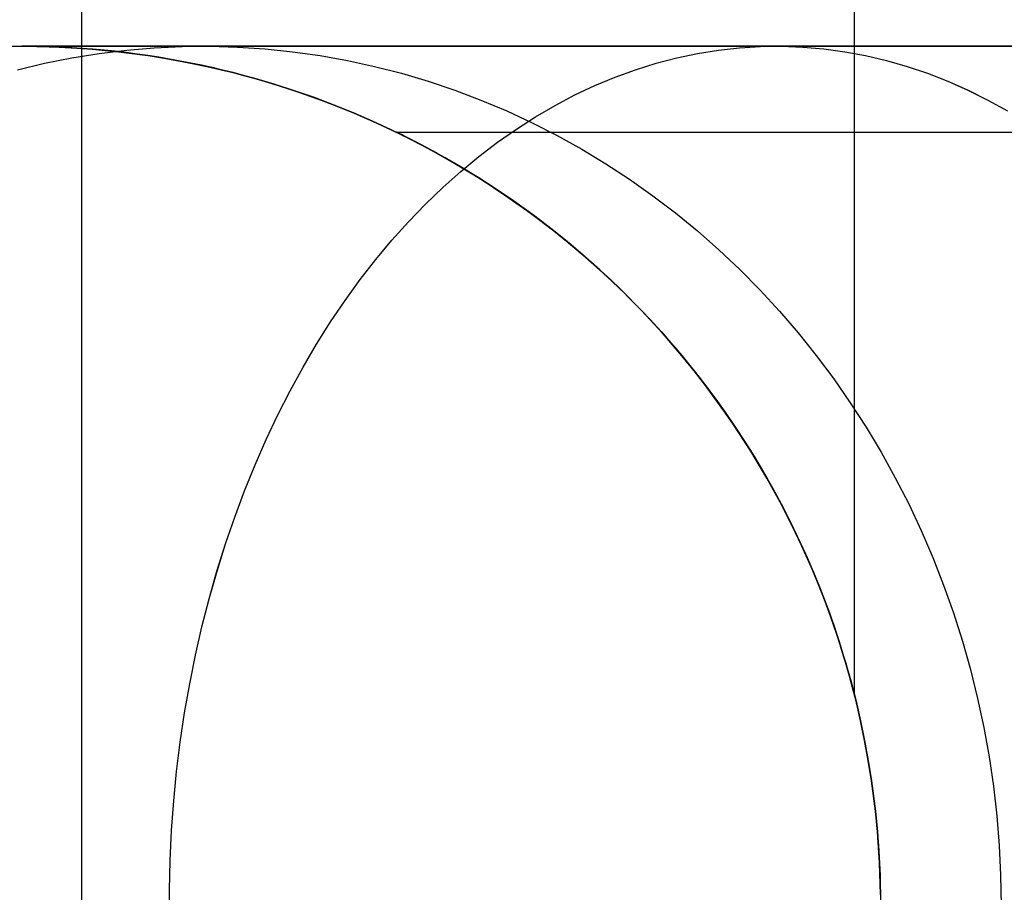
# Model space of a CAD drawing. Header units: millimetres. Extents: x -5 to 795, y 0 to 250.
# Tile 4 of 55: x 0 to 6, y 5 to 10. Entities that reach past the tile are written whole.
import ezdxf

# ---------------------------------------------------------------- set-up
doc = ezdxf.new("R2010")
doc.units = ezdxf.units.MM
doc.layers.add('Plant box - Two tier - Ferm Living', color=7, linetype='Continuous', true_color=0x000000)

msp = doc.modelspace()

# ---------------------------------------------------------------- linework, layer by layer
at = {"layer": 'Plant box - Two tier - Ferm Living'}
for p, q in [((0.3485, 0, 159.5), (0.3485, 245, 159.5)), ((4.8485, 6.2213, 159.5), (4.8485, 242.8206, 159.5)), ((0.3485, 9.9878, 164), (0.3485, 240, 164)), ((0.3485, 9.9878, 155), (0.3485, 240, 155)), ((-0.1302, 9.9983, 659.8458), (0.0434, 9.9998, 659.8458)), ((-0.1302, 9.9983, 20), (0.0434, 9.9998, 20)), ((-0.1302, 9.9983, 339.9235), (0.0434, 9.9998, 339.9235)), ((0, 10, 163.9865), (-0.1127, 9.9987, 163.9763)), ((-0.1127, 9.9987, 155.0237), (0, 10, 155.0135)), ((0.0087, 10, 660.3579), (0, 10, 659.8458)), ((0, 10, 659.8458), (0, 10, 20)), ((0, 10, 20), (0.0087, 10, 19.4879)), ((0.0871, 9.9992, 163.9924), (0, 10, 163.9865)), ((0, 10, 155.0135), (0.0871, 9.9992, 155.0076)), ((0, 10, 163.9865), (0, 10, 155.0135)), ((0.035, 10, 660.8694), (0.0087, 10, 660.3579)), ((0.0087, 10, 19.4879), (0.035, 10, 18.9764)), ((0.0786, 10, 661.3798), (0.035, 10, 660.8694)), ((0.035, 10, 18.9764), (0.0786, 10, 18.466)), ((0.0434, 9.9998, 659.8458), (0.2169, 9.9953, 659.8458)), ((0.0434, 9.9998, 20), (0.2169, 9.9953, 20)), ((0.0434, 9.9998, 339.9235), (0.2169, 9.9953, 339.9235)), ((0.1397, 10, 661.8883), (0.0786, 10, 661.3798)), ((0.0786, 10, 18.466), (0.1397, 10, 17.9575)), ((0.1742, 9.997, 163.9966), (0.0871, 9.9992, 163.9924)), ((0.0871, 9.9992, 155.0076), (0.1742, 9.997, 155.0034)), ((0.2181, 10, 662.3945), (0.1397, 10, 661.8883)), ((0.1397, 10, 17.9575), (0.2181, 10, 17.4513)), ((0.2614, 9.9932, 163.9992), (0.1742, 9.997, 163.9966)), ((0.1742, 9.997, 155.0034), (0.2614, 9.9932, 155.0008)), ((0.2169, 9.9953, 659.8458), (0.3901, 9.9848, 659.8458)), ((0.2169, 9.9953, 20), (0.3901, 9.9848, 20)), ((0.2169, 9.9953, 339.9235), (0.3901, 9.9848, 339.9235)), ((0.3137, 10, 662.8977), (0.2181, 10, 662.3945)), ((0.2181, 10, 17.4513), (0.3137, 10, 16.9482)), ((0.3485, 9.9878, 164), (0.2614, 9.9932, 163.9992)), ((0.2614, 9.9932, 155.0008), (0.3485, 9.9878, 155)), ((0.4265, 10, 663.3973), (0.3137, 10, 662.8977)), ((0.3137, 10, 16.9482), (0.4265, 10, 16.4485)), ((0.3485, 9.9878, 155), (0.4134, 9.9829, 155.0005)), ((0.4134, 9.9829, 163.9995), (0.3485, 9.9878, 164)), ((0.3901, 9.9848, 659.8458), (0.5629, 9.9682, 659.8458)), ((0.3901, 9.9848, 20), (0.5629, 9.9682, 20)), ((0.3901, 9.9848, 339.9235), (0.5629, 9.9682, 339.9235)), ((0.4134, 9.9829, 155.0005), (0.478, 9.9771, 155.0019)), ((0.478, 9.9771, 163.9981), (0.4134, 9.9829, 163.9995)), ((0.5562, 10, 663.8928), (0.4265, 10, 663.3973)), ((0.4265, 10, 16.4485), (0.5562, 10, 15.953)), ((0.4497, 9.9577, 665.6062), (0.61, 9.9773, 665.5427)), ((0.4497, 9.9577, 14.2396), (0.61, 9.9773, 14.3031)), ((0.478, 9.9771, 155.0019), (0.5423, 9.9705, 155.0042)), ((0.5423, 9.9705, 163.9958), (0.478, 9.9771, 163.9981)), ((0.7028, 10, 664.3835), (0.5562, 10, 663.8928)), ((0.5562, 10, 15.953), (0.7028, 10, 15.4623)), ((0.61, 9.9773, 665.5427), (0.7709, 9.9908, 665.479)), ((0.61, 9.9773, 14.3031), (0.7709, 9.9908, 14.3668)), ((0.8661, 10, 664.869), (0.7028, 10, 664.3835)), ((0.7028, 10, 15.4623), (0.8661, 10, 14.9768)), ((0.7709, 9.9908, 665.479), (0.9321, 9.9983, 665.4152)), ((0.7709, 9.9908, 14.3668), (0.9321, 9.9983, 14.4306)), ((1.0458, 10, 665.3486), (0.8661, 10, 664.869)), ((0.8661, 10, 14.9768), (1.0458, 10, 14.4972)), ((0.9321, 9.9983, 665.4152), (1.0935, 9.9998, 665.3513)), ((0.9321, 9.9983, 14.4306), (1.0935, 9.9998, 14.4945)), ((1.2418, 10, 665.8218), (1.0458, 10, 665.3486)), ((1.0458, 10, 14.4972), (1.2418, 10, 14.024)), ((1.0935, 9.9998, 665.3513), (1.2548, 9.9953, 665.2874)), ((1.0935, 9.9998, 14.4945), (1.2548, 9.9953, 14.5584)), ((1.4539, 10, 666.2881), (1.2418, 10, 665.8218)), ((1.2418, 10, 14.024), (1.4539, 10, 13.5577)), ((1.2548, 9.9953, 665.2874), (1.4159, 9.9848, 665.2237)), ((1.2548, 9.9953, 14.5584), (1.4159, 9.9848, 14.6221)), ((1.4159, 9.9848, 665.2237), (1.5765, 9.9682, 665.1601)), ((1.4159, 9.9848, 14.6221), (1.5765, 9.9682, 14.6857)), ((1.6817, 10, 666.7468), (1.4539, 10, 666.2881)), ((1.4539, 10, 13.5577), (1.6817, 10, 13.099)), ((1.9251, 10, 667.1975), (1.6817, 10, 666.7468)), ((1.6817, 10, 13.099), (1.9251, 10, 12.6483)), ((2.1837, 10, 667.6396), (1.9251, 10, 667.1975)), ((1.9251, 10, 12.6483), (2.1837, 10, 12.2062)), ((2.4573, 10, 668.0726), (2.1837, 10, 667.6396)), ((2.1837, 10, 12.2062), (2.4573, 10, 11.7732)), ((2.7455, 10, 668.496), (2.4573, 10, 668.0726)), ((2.4573, 10, 11.7732), (2.7455, 10, 11.3498)), ((3.0479, 10, 668.9094), (2.7455, 10, 668.496)), ((2.7455, 10, 11.3498), (3.0479, 10, 10.9365)), ((3.3643, 10, 669.3121), (3.0479, 10, 668.9094)), ((3.0479, 10, 10.9365), (3.3643, 10, 10.5337)), ((3.6943, 10, 669.7039), (3.3643, 10, 669.3121)), ((3.3643, 10, 10.5337), (3.6943, 10, 10.1419)), ((4.0375, 10, 670.0841), (3.6943, 10, 669.7039)), ((3.6943, 10, 10.1419), (4.0375, 10, 9.7617)), ((3.9344, 9.9577, 8.9345), (4.0564, 9.9772, 9.0564)), ((3.9345, 9.9577, 670.9114), (4.0564, 9.9772, 670.7894)), ((4.3934, 10, 670.4524), (4.0375, 10, 670.0841)), ((4.0375, 10, 9.7617), (4.3934, 10, 9.3934)), ((4.0564, 9.9772, 670.7894), (4.1788, 9.9908, 670.6671)), ((4.0564, 9.9772, 9.0564), (4.1787, 9.9908, 9.1788)), ((4.1787, 9.9908, 9.1788), (4.3013, 9.9983, 9.3014)), ((4.1788, 9.9908, 670.6671), (4.3014, 9.9983, 670.5445)), ((4.3013, 9.9983, 9.3014), (4.4241, 9.9998, 9.4241)), ((4.3014, 9.9983, 670.5445), (4.4241, 9.9998, 670.4217)), ((4.7617, 10, 670.8084), (4.3934, 10, 670.4524)), ((4.3934, 10, 9.3934), (4.7617, 10, 9.0375)), ((4.4241, 9.9998, 670.4217), (4.5468, 9.9953, 670.2991)), ((4.4241, 9.9998, 9.4241), (4.5468, 9.9953, 9.5468)), ((4.5468, 9.9953, 670.2991), (4.6693, 9.9848, 670.1766)), ((4.5468, 9.9953, 9.5468), (4.6692, 9.9848, 9.6693)), ((4.6692, 9.9848, 9.6693), (4.7914, 9.9682, 9.7914)), ((4.6693, 9.9848, 670.1766), (4.7914, 9.9682, 670.0544)), ((5.1419, 10, 671.1515), (4.7617, 10, 670.8084)), ((4.7617, 10, 9.0375), (5.1419, 10, 8.6943)), ((5.5337, 10, 671.4815), (5.1419, 10, 671.1515)), ((5.1419, 10, 8.6943), (5.5337, 10, 8.3643)), ((5.9365, 10, 671.7979), (5.5337, 10, 671.4815)), ((5.5337, 10, 8.3643), (5.9365, 10, 8.0479)), ((0.1313, 9.9008, 665.7322), (0.2901, 9.9322, 665.6694)), ((0.1314, 9.9008, 14.1136), (0.2901, 9.9322, 14.1764)), ((0.2901, 9.9322, 665.6694), (0.4497, 9.9577, 665.6062)), ((0.2901, 9.9322, 14.1764), (0.4497, 9.9577, 14.2396)), ((0.5423, 9.9705, 155.0042), (0.6063, 9.9631, 155.0074)), ((0.6063, 9.9631, 163.9926), (0.5423, 9.9705, 163.9958)), ((0.5629, 9.9682, 659.8458), (0.735, 9.9457, 659.8458)), ((0.5629, 9.9682, 20), (0.735, 9.9457, 20)), ((0.5629, 9.9682, 339.9235), (0.735, 9.9457, 339.9235)), ((0.6063, 9.9631, 155.0074), (0.6701, 9.9549, 155.0115)), ((0.6701, 9.9549, 163.9885), (0.6063, 9.9631, 163.9926)), ((0.6701, 9.9549, 155.0115), (0.7335, 9.9459, 155.0164)), ((0.7335, 9.9459, 163.9836), (0.6701, 9.9549, 163.9885)), ((0.7335, 9.9459, 155.0164), (0.7967, 9.9361, 155.0223)), ((0.7967, 9.9361, 163.9777), (0.7335, 9.9459, 163.9836)), ((0.735, 9.9457, 659.8458), (0.9062, 9.9172, 659.8458)), ((0.735, 9.9457, 20), (0.9062, 9.9172, 20)), ((0.735, 9.9457, 339.9235), (0.9062, 9.9172, 339.9235)), ((0.7967, 9.9361, 155.0223), (0.8595, 9.9255, 155.029)), ((0.8595, 9.9255, 163.971), (0.7967, 9.9361, 163.9777)), ((0.8595, 9.9255, 155.029), (0.922, 9.9142, 155.0366)), ((0.922, 9.9142, 163.9634), (0.8595, 9.9255, 163.971)), ((1.5765, 9.9682, 665.1601), (1.7365, 9.9457, 665.0967)), ((1.5765, 9.9682, 14.6857), (1.7365, 9.9457, 14.7491)), ((1.7365, 9.9457, 665.0967), (1.8957, 9.9172, 665.0337)), ((1.7365, 9.9457, 14.7491), (1.8957, 9.9172, 14.8121)), ((3.6924, 9.9007, 671.1535), (3.8131, 9.9322, 671.0328)), ((3.6924, 9.9007, 8.6924), (3.813, 9.9322, 8.8131)), ((3.813, 9.9322, 8.8131), (3.9344, 9.9577, 8.9345)), ((3.8131, 9.9322, 671.0328), (3.9345, 9.9577, 670.9114)), ((4.7914, 9.9682, 670.0544), (4.9131, 9.9457, 669.9327)), ((4.7914, 9.9682, 9.7914), (4.9131, 9.9457, 9.9131)), ((4.9131, 9.9457, 669.9327), (5.0342, 9.9172, 669.8116)), ((4.9131, 9.9457, 9.9131), (5.0342, 9.9172, 10.0342)), ((-0.0262, 9.8634, 665.7946), (0.1313, 9.9008, 665.7322)), ((-0.0262, 9.8634, 14.0512), (0.1314, 9.9008, 14.1136)), ((0.9062, 9.9172, 659.8458), (1.0763, 9.8828, 659.8458)), ((0.9062, 9.9172, 20), (1.0763, 9.8828, 20)), ((0.9062, 9.9172, 339.9235), (1.0763, 9.8828, 339.9235)), ((0.922, 9.9142, 155.0366), (0.9842, 9.9021, 155.045)), ((0.9842, 9.9021, 163.955), (0.922, 9.9142, 163.9634)), ((0.9842, 9.9021, 155.045), (1.0461, 9.8893, 155.0543)), ((1.0461, 9.8893, 163.9457), (0.9842, 9.9021, 163.955)), ((1.0461, 9.8893, 155.0543), (1.1076, 9.8757, 155.0644)), ((1.1076, 9.8757, 163.9356), (1.0461, 9.8893, 163.9457)), ((1.0763, 9.8828, 659.8458), (1.2451, 9.8425, 659.8458)), ((1.0763, 9.8828, 20), (1.2451, 9.8425, 20)), ((1.0763, 9.8828, 339.9235), (1.2451, 9.8425, 339.9235)), ((1.1076, 9.8757, 155.0644), (1.1688, 9.8614, 155.0753)), ((1.1688, 9.8614, 163.9247), (1.1076, 9.8757, 163.9356)), ((1.8957, 9.9172, 665.0337), (2.0539, 9.8828, 664.9711)), ((1.8957, 9.9172, 14.8121), (2.0539, 9.8828, 14.8747)), ((2.0539, 9.8828, 664.9711), (2.2109, 9.8425, 664.9089)), ((2.0539, 9.8828, 14.8747), (2.2109, 9.8425, 14.9369)), ((3.4536, 9.8201, 8.4537), (3.5725, 9.8634, 8.5725)), ((3.4537, 9.8201, 671.3922), (3.5725, 9.8634, 671.2733)), ((3.5725, 9.8634, 671.2733), (3.6924, 9.9007, 671.1535)), ((3.5725, 9.8634, 8.5725), (3.6924, 9.9007, 8.6924)), ((5.0342, 9.9172, 669.8116), (5.1545, 9.8828, 669.6914)), ((5.0342, 9.9172, 10.0342), (5.1545, 9.8828, 10.1545)), ((5.1545, 9.8828, 669.6914), (5.2739, 9.8425, 669.572)), ((5.1545, 9.8828, 10.1545), (5.2738, 9.8425, 10.2739)), ((1.1688, 9.8614, 155.0753), (1.2297, 9.8463, 155.087)), ((1.2297, 9.8463, 163.913), (1.1688, 9.8614, 163.9247)), ((1.2297, 9.8463, 155.087), (1.2902, 9.8306, 155.0995)), ((1.2902, 9.8306, 163.9005), (1.2297, 9.8463, 163.913)), ((1.2451, 9.8425, 659.8458), (1.4124, 9.7964, 659.8458)), ((1.2451, 9.8425, 20), (1.4124, 9.7964, 20)), ((1.2451, 9.8425, 339.9235), (1.4124, 9.7964, 339.9235)), ((1.2902, 9.8306, 155.0995), (1.3503, 9.8141, 155.1128)), ((1.3503, 9.8141, 163.8872), (1.2902, 9.8306, 163.9005)), ((1.3503, 9.8141, 155.1128), (1.4694, 9.7791, 155.1417)), ((1.4694, 9.7791, 163.8583), (1.3503, 9.8141, 163.8872)), ((2.2109, 9.8425, 664.9089), (2.3664, 9.7964, 664.8473)), ((2.2109, 9.8425, 14.9369), (2.3664, 9.7964, 14.9985)), ((3.3359, 9.7711, 671.5099), (3.4537, 9.8201, 671.3922)), ((3.3359, 9.7711, 8.3359), (3.4536, 9.8201, 8.4537)), ((5.2738, 9.8425, 10.2739), (5.3921, 9.7964, 10.3922)), ((5.2739, 9.8425, 669.572), (5.3922, 9.7964, 669.4537)), ((1.4124, 9.7964, 659.8458), (1.5781, 9.7444, 659.8458)), ((1.4124, 9.7964, 20), (1.5781, 9.7444, 20)), ((1.4124, 9.7964, 339.9235), (1.5781, 9.7444, 339.9235)), ((1.4694, 9.7791, 155.1417), (1.5871, 9.7413, 155.1737)), ((1.5871, 9.7413, 163.8263), (1.4694, 9.7791, 163.8583)), ((2.3664, 9.7964, 664.8473), (2.5204, 9.7445, 664.7864)), ((2.3664, 9.7964, 14.9985), (2.5204, 9.7445, 15.0594)), ((3.2195, 9.7163, 671.6263), (3.3359, 9.7711, 671.5099)), ((3.2195, 9.7163, 8.2195), (3.3359, 9.7711, 8.3359)), ((5.3921, 9.7964, 10.3922), (5.5092, 9.7444, 10.5093)), ((5.3922, 9.7964, 669.4537), (5.5093, 9.7444, 669.3366)), ((1.5781, 9.7444, 659.8458), (1.7418, 9.6868, 659.8458)), ((1.5781, 9.7444, 20), (1.7418, 9.6868, 20)), ((1.5781, 9.7444, 339.9235), (1.7418, 9.6868, 339.9235)), ((1.5871, 9.7413, 155.1737), (1.7032, 9.7009, 155.2087)), ((1.7032, 9.7009, 163.7913), (1.5871, 9.7413, 163.8263)), ((1.7032, 9.7009, 155.2087), (1.8176, 9.6578, 155.2465)), ((1.8176, 9.6578, 163.7535), (1.7032, 9.7009, 163.7913)), ((2.5204, 9.7445, 664.7864), (2.6726, 9.6868, 664.7261)), ((2.5204, 9.7445, 15.0594), (2.6726, 9.6868, 15.1197)), ((3.1044, 9.6559, 8.1045), (3.2195, 9.7163, 8.2195)), ((3.1045, 9.6559, 671.7414), (3.2195, 9.7163, 671.6263)), ((5.5092, 9.7444, 10.5093), (5.625, 9.6868, 10.625)), ((5.5093, 9.7444, 669.3366), (5.625, 9.6868, 669.2208)), ((1.7418, 9.6868, 659.8458), (1.9034, 9.6235, 659.8458)), ((1.7418, 9.6868, 20), (1.9034, 9.6235, 20)), ((1.7418, 9.6868, 339.9235), (1.9034, 9.6235, 339.9235)), ((1.8176, 9.6578, 155.2465), (1.9304, 9.6123, 155.2872)), ((1.9304, 9.6123, 163.7128), (1.8176, 9.6578, 163.7535)), ((2.6726, 9.6868, 664.7261), (2.8229, 9.6236, 664.6666)), ((2.6726, 9.6868, 15.1197), (2.8229, 9.6236, 15.1792)), ((2.9909, 9.5898, 7.991), (3.1044, 9.6559, 8.1045)), ((2.991, 9.5898, 671.8549), (3.1045, 9.6559, 671.7414)), ((5.625, 9.6868, 669.2208), (5.7393, 9.6235, 669.1065)), ((5.625, 9.6868, 10.625), (5.7393, 9.6235, 10.7393)), ((1.9034, 9.6235, 659.8458), (2.0627, 9.5547, 659.8458)), ((1.9034, 9.6235, 20), (2.0627, 9.5547, 20)), ((1.9034, 9.6235, 339.9235), (2.0627, 9.5547, 339.9235)), ((1.9304, 9.6123, 155.2872), (2.0414, 9.5642, 155.3306)), ((2.0414, 9.5642, 163.6694), (1.9304, 9.6123, 163.7128)), ((2.8229, 9.6236, 664.6666), (2.971, 9.5547, 664.608)), ((2.8229, 9.6236, 15.1792), (2.971, 9.5547, 15.2378)), ((2.8791, 9.5182, 7.8792), (2.9909, 9.5898, 7.991)), ((2.8792, 9.5182, 671.9667), (2.991, 9.5898, 671.8549)), ((2.0414, 9.5642, 155.3306), (2.1507, 9.5138, 155.3766)), ((2.1507, 9.5138, 163.6234), (2.0414, 9.5642, 163.6694)), ((2.0627, 9.5547, 659.8458), (2.2195, 9.4804, 659.8458)), ((2.0627, 9.5547, 20), (2.2195, 9.4804, 20)), ((2.0627, 9.5547, 339.9235), (2.2195, 9.4804, 339.9235)), ((2.7692, 9.4412, 672.0766), (2.8792, 9.5182, 671.9667)), ((2.7692, 9.4412, 7.7692), (2.8791, 9.5182, 7.8792)), ((2.971, 9.5547, 664.608), (3.1169, 9.4804, 664.5503)), ((2.971, 9.5547, 15.2378), (3.1169, 9.4804, 15.2955)), ((2.1507, 9.5138, 155.3766), (2.2581, 9.461, 155.4253)), ((2.2581, 9.461, 163.5747), (2.1507, 9.5138, 163.6234)), ((2.1794, 9.5, 159.5), (2.1803, 9.4996, 159.4374)), ((2.1803, 9.4996, 159.5607), (2.1794, 9.5, 159.5)), ((2.1794, 9.5, 159.5), (787.8206, 9.5, 159.5)), ((2.1803, 9.4996, 159.4374), (2.183, 9.4983, 159.3748)), ((2.1828, 9.4984, 159.6214), (2.1803, 9.4996, 159.5607)), ((2.187, 9.4963, 159.682), (2.1828, 9.4984, 159.6214)), ((2.183, 9.4983, 159.3748), (2.1875, 9.4961, 159.3123)), ((2.1929, 9.4935, 159.7424), (2.187, 9.4963, 159.682)), ((2.1875, 9.4961, 159.3123), (2.1937, 9.4931, 159.2501)), ((2.2004, 9.4898, 159.8026), (2.1929, 9.4935, 159.7424)), ((2.1937, 9.4931, 159.2501), (2.2017, 9.4892, 159.188)), ((2.2094, 9.4854, 159.8625), (2.2004, 9.4898, 159.8026)), ((2.2017, 9.4892, 159.188), (2.2113, 9.4845, 159.1263)), ((2.2199, 9.4802, 159.9221), (2.2094, 9.4854, 159.8625)), ((2.2113, 9.4845, 159.1263), (2.2224, 9.4789, 159.065)), ((2.2195, 9.4804, 659.8458), (2.3737, 9.4006, 659.8458)), ((2.2195, 9.4804, 20), (2.3737, 9.4006, 20)), ((2.2195, 9.4804, 339.9235), (2.3737, 9.4006, 339.9235)), ((2.232, 9.4742, 159.9813), (2.2199, 9.4802, 159.9221)), ((2.2224, 9.4789, 159.065), (2.2352, 9.4726, 159.0039)), ((2.2454, 9.4675, 160.0402), (2.232, 9.4742, 159.9813)), ((2.2352, 9.4726, 159.0039), (2.2494, 9.4654, 158.9434)), ((2.2602, 9.46, 160.0986), (2.2454, 9.4675, 160.0402)), ((2.2494, 9.4654, 158.9434), (2.265, 9.4575, 158.8833)), ((2.2581, 9.461, 155.4253), (2.362, 9.4069, 155.4756)), ((2.362, 9.4069, 163.5244), (2.2581, 9.461, 163.5747)), ((3.1169, 9.4804, 664.5503), (3.2602, 9.4006, 664.4935)), ((3.1169, 9.4804, 15.2955), (3.2602, 9.4006, 15.3523)), ((2.2762, 9.4518, 160.1565), (2.2602, 9.46, 160.0986)), ((2.265, 9.4575, 158.8833), (2.282, 9.4489, 158.8237)), ((2.2934, 9.443, 160.214), (2.2762, 9.4518, 160.1565)), ((2.282, 9.4489, 158.8237), (2.3002, 9.4395, 158.7646)), ((2.3118, 9.4334, 160.2711), (2.2934, 9.443, 160.214)), ((2.3002, 9.4395, 158.7646), (2.3196, 9.4294, 158.7059)), ((2.3313, 9.4232, 160.3276), (2.3118, 9.4334, 160.2711)), ((2.3196, 9.4294, 158.7059), (2.3401, 9.4186, 158.6478)), ((2.3518, 9.4124, 160.3837), (2.3313, 9.4232, 160.3276)), ((2.3401, 9.4186, 158.6478), (2.3617, 9.4071, 158.5902)), ((2.3733, 9.4009, 160.4393), (2.3518, 9.4124, 160.3837)), ((2.3617, 9.4071, 158.5902), (2.3843, 9.3949, 158.5331)), ((2.362, 9.4069, 155.4756), (2.4637, 9.3509, 155.5281)), ((2.4637, 9.3509, 163.4719), (2.362, 9.4069, 163.5244)), ((2.6612, 9.3588, 672.1847), (2.7692, 9.4412, 672.0766)), ((2.6612, 9.3588, 7.6612), (2.7692, 9.4412, 7.7692)), ((2.3955, 9.3888, 160.4941), (2.3733, 9.4009, 160.4393)), ((2.3737, 9.4006, 659.8458), (2.525, 9.3156, 659.8458)), ((2.3737, 9.4006, 20), (2.525, 9.3156, 20)), ((2.3737, 9.4006, 339.9235), (2.525, 9.3156, 339.9235)), ((2.3843, 9.3949, 158.5331), (2.4062, 9.3829, 158.4803)), ((2.4185, 9.3761, 160.5485), (2.3955, 9.3888, 160.4941)), ((2.4062, 9.3829, 158.4803), (2.4289, 9.3704, 158.4279)), ((2.467, 9.349, 160.6559), (2.4185, 9.3761, 160.5485)), ((2.4289, 9.3704, 158.4279), (2.4764, 9.3437, 158.3242)), ((2.4637, 9.3509, 155.5281), (2.5632, 9.293, 155.5827)), ((2.5632, 9.293, 163.4173), (2.4637, 9.3509, 163.4719)), ((2.5182, 9.3196, 160.7614), (2.467, 9.349, 160.6559)), ((2.5552, 9.2711, 7.5553), (2.6612, 9.3588, 7.6612)), ((2.5553, 9.2711, 672.2906), (2.6612, 9.3588, 672.1847)), ((3.2602, 9.4006, 664.4935), (3.4009, 9.3156, 664.4378)), ((3.2602, 9.4006, 15.3523), (3.4009, 9.3156, 15.408)), ((2.4764, 9.3437, 158.3242), (2.5264, 9.3148, 158.2223)), ((2.5716, 9.288, 160.8649), (2.5182, 9.3196, 160.7614)), ((2.525, 9.3156, 659.8458), (2.6733, 9.2254, 659.8458)), ((2.525, 9.3156, 20), (2.6733, 9.2254, 20)), ((2.525, 9.3156, 339.9235), (2.6733, 9.2254, 339.9235)), ((2.5264, 9.3148, 158.2223), (2.5784, 9.2839, 158.1222)), ((2.5632, 9.293, 155.5827), (2.6606, 9.2333, 155.6393)), ((2.6606, 9.2333, 163.3607), (2.5632, 9.293, 163.4173)), ((3.4009, 9.3156, 664.4378), (3.5387, 9.2254, 664.3832)), ((3.4009, 9.3156, 15.408), (3.5387, 9.2254, 15.4626)), ((2.4515, 9.1783, 7.4516), (2.5552, 9.2711, 7.5553)), ((2.4516, 9.1783, 672.3943), (2.5553, 9.2711, 672.2906)), ((2.627, 9.2543, 160.9667), (2.5716, 9.288, 160.8649)), ((2.5784, 9.2839, 158.1222), (2.6323, 9.251, 158.0238)), ((2.6843, 9.2184, 161.0669), (2.627, 9.2543, 160.9667)), ((2.6323, 9.251, 158.0238), (2.6879, 9.2161, 157.9269)), ((2.6606, 9.2333, 155.6393), (2.7557, 9.172, 155.6978)), ((2.7557, 9.172, 163.3022), (2.6606, 9.2333, 163.3607)), ((2.3502, 9.0805, 672.4957), (2.4516, 9.1783, 672.3943)), ((2.3502, 9.0805, 7.3502), (2.4515, 9.1783, 7.4516)), ((2.6733, 9.2254, 659.8458), (2.8183, 9.13, 659.8458)), ((2.6733, 9.2254, 20), (2.8183, 9.13, 20)), ((2.6733, 9.2254, 339.9235), (2.8183, 9.13, 339.9235)), ((2.743, 9.1804, 161.1655), (2.6843, 9.2184, 161.0669)), ((2.6879, 9.2161, 157.9269), (2.7448, 9.1792, 157.8314)), ((2.8029, 9.1405, 161.2624), (2.743, 9.1804, 161.1655)), ((2.7448, 9.1792, 157.8314), (2.8029, 9.1405, 157.7376)), ((3.5387, 9.2254, 664.3832), (3.6736, 9.1301, 664.3299)), ((3.5387, 9.2254, 15.4626), (3.6736, 9.1301, 15.5159)), ((2.7557, 9.172, 155.6978), (2.8486, 9.1091, 155.7583)), ((2.8486, 9.1091, 163.2417), (2.7557, 9.172, 163.3022)), ((2.8029, 9.1405, 157.7376), (2.8621, 9.0998, 157.6448)), ((2.863, 9.0992, 161.3565), (2.8029, 9.1405, 161.2624)), ((2.8183, 9.13, 659.8458), (2.9599, 9.0297, 659.8458)), ((2.8183, 9.13, 20), (2.9599, 9.0297, 20)), ((2.8183, 9.13, 339.9235), (2.9599, 9.0297, 339.9235)), ((3.6736, 9.1301, 664.3299), (3.8053, 9.0297, 664.2777)), ((3.6736, 9.1301, 15.5159), (3.8053, 9.0297, 15.5681)), ((2.2512, 8.9777, 7.2513), (2.3502, 9.0805, 7.3502)), ((2.2513, 8.9777, 672.5946), (2.3502, 9.0805, 672.4957)), ((2.8486, 9.1091, 155.7583), (2.9393, 9.0447, 155.8205)), ((2.9393, 9.0447, 163.1795), (2.8486, 9.1091, 163.2417)), ((2.8621, 9.0998, 157.6448), (2.9223, 9.057, 157.5531)), ((2.9241, 9.0558, 161.4495), (2.863, 9.0992, 161.3565)), ((2.9223, 9.057, 157.5531), (2.9833, 9.0124, 157.4627)), ((2.986, 9.0104, 161.5412), (2.9241, 9.0558, 161.4495)), ((2.9393, 9.0447, 155.8205), (3.0278, 8.9789, 155.8845)), ((3.0278, 8.9789, 163.1155), (2.9393, 9.0447, 163.1795)), ((2.9599, 9.0297, 659.8458), (3.098, 8.9246, 659.8458)), ((2.9599, 9.0297, 20), (3.098, 8.9246, 20)), ((2.9599, 9.0297, 339.9235), (3.098, 8.9246, 339.9235)), ((2.9833, 9.0124, 157.4627), (3.0449, 8.9658, 157.3734)), ((3.0485, 8.963, 161.6317), (2.986, 9.0104, 161.5412)), ((3.8053, 9.0297, 664.2777), (3.9337, 8.9246, 664.2269)), ((3.8053, 9.0297, 15.5681), (3.9337, 8.9246, 15.6189)), ((2.1549, 8.8702, 672.6909), (2.2513, 8.9777, 672.5946)), ((2.1549, 8.8702, 7.1549), (2.2512, 8.9777, 7.2513)), ((3.0278, 8.9789, 155.8845), (3.1141, 8.9117, 155.9501)), ((3.1141, 8.9117, 163.0499), (3.0278, 8.9789, 163.1155)), ((3.0449, 8.9658, 157.3734), (3.107, 8.9174, 157.2855)), ((3.1115, 8.9138, 161.7208), (3.0485, 8.963, 161.6317)), ((3.098, 8.9246, 659.8458), (3.2324, 8.8147, 659.8458)), ((3.098, 8.9246, 20), (3.2324, 8.8147, 20)), ((3.098, 8.9246, 339.9235), (3.2324, 8.8147, 339.9235)), ((3.107, 8.9174, 157.2855), (3.1693, 8.8672, 157.1989)), ((3.1747, 8.8627, 161.8085), (3.1115, 8.9138, 161.7208)), ((3.1141, 8.9117, 155.9501), (3.1982, 8.8432, 156.0172)), ((3.1982, 8.8432, 162.9828), (3.1141, 8.9117, 163.0499)), ((3.9337, 8.9246, 664.2269), (4.0586, 8.8147, 664.1774)), ((3.9337, 8.9246, 15.6189), (4.0586, 8.8147, 15.6684)), ((2.0613, 8.758, 672.7845), (2.1549, 8.8702, 672.6909)), ((2.0613, 8.758, 7.0613), (2.1549, 8.8702, 7.1549)), ((3.1693, 8.8672, 157.1989), (3.2317, 8.8152, 157.1138)), ((3.2381, 8.8098, 161.8948), (3.1747, 8.8627, 161.8085)), ((3.1982, 8.8432, 156.0172), (3.2801, 8.7736, 156.0859)), ((3.2801, 8.7736, 162.9141), (3.1982, 8.8432, 162.9828)), ((3.2317, 8.8152, 157.1138), (3.2941, 8.7615, 157.03)), ((3.2324, 8.8147, 659.8458), (3.3628, 8.7002, 659.8458)), ((3.2324, 8.8147, 20), (3.3628, 8.7002, 20)), ((3.2324, 8.8147, 339.9235), (3.3628, 8.7002, 339.9235)), ((3.3013, 8.7552, 161.9796), (3.2381, 8.8098, 161.8948)), ((3.2801, 8.7736, 156.0859), (3.3597, 8.7029, 156.1559)), ((3.3597, 8.7029, 162.8441), (3.2801, 8.7736, 162.9141)), ((4.0586, 8.8147, 664.1774), (4.1799, 8.7002, 664.1294)), ((4.0586, 8.8147, 15.6684), (4.1799, 8.7002, 15.7164)), ((1.9705, 8.6413, 672.8754), (2.0613, 8.758, 672.7845)), ((1.9705, 8.6413, 6.9705), (2.0613, 8.758, 7.0613)), ((3.2941, 8.7615, 157.03), (3.3583, 8.7043, 156.9449)), ((3.3647, 8.6985, 162.0634), (3.3013, 8.7552, 161.9796)), ((3.3583, 8.7043, 156.9449), (3.4226, 8.645, 156.861)), ((3.3597, 8.7029, 156.1559), (3.4372, 8.6312, 156.2273)), ((3.4372, 8.6312, 162.7727), (3.3597, 8.7029, 162.8441)), ((3.3628, 8.7002, 659.8458), (3.4892, 8.5813, 659.8458)), ((3.3628, 8.7002, 20), (3.4892, 8.5813, 20)), ((3.3628, 8.7002, 339.9235), (3.4892, 8.5813, 339.9235)), ((3.428, 8.6399, 162.146), (3.3647, 8.6985, 162.0634)), ((4.1799, 8.7002, 664.1294), (4.2974, 8.5813, 664.0829)), ((4.1799, 8.7002, 15.7164), (4.2974, 8.5813, 15.7629)), ((1.8826, 8.5202, 672.9633), (1.9705, 8.6413, 672.8754)), ((1.8826, 8.5202, 6.8826), (1.9705, 8.6413, 6.9705)), ((3.4226, 8.645, 156.861), (3.4867, 8.5837, 156.7784)), ((3.4912, 8.5793, 162.2274), (3.428, 8.6399, 162.146)), ((3.4372, 8.6312, 156.2273), (3.5124, 8.5585, 156.3)), ((3.5124, 8.5585, 162.7), (3.4372, 8.6312, 162.7727)), ((3.4867, 8.5837, 156.7784), (3.5505, 8.5204, 156.697)), ((3.4892, 8.5813, 659.8458), (3.6114, 8.458, 659.8458)), ((3.4892, 8.5813, 20), (3.6114, 8.458, 20)), ((3.4892, 8.5813, 339.9235), (3.6114, 8.458, 339.9235)), ((3.5541, 8.5168, 162.3075), (3.4912, 8.5793, 162.2274)), ((3.5124, 8.5585, 156.3), (3.5853, 8.485, 156.3738)), ((3.5853, 8.485, 162.6262), (3.5124, 8.5585, 162.7)), ((4.2974, 8.5813, 664.0829), (4.411, 8.458, 664.0379)), ((4.2974, 8.5813, 15.7629), (4.411, 8.458, 15.8079)), ((1.7977, 8.3948, 673.0481), (1.8826, 8.5202, 672.9633)), ((1.7977, 8.3948, 6.7977), (1.8826, 8.5202, 6.8826)), ((3.5505, 8.5204, 156.697), (3.614, 8.4552, 156.617)), ((3.6167, 8.4524, 162.3863), (3.5541, 8.5168, 162.3075)), ((3.5853, 8.485, 156.3738), (3.6561, 8.4107, 156.4487)), ((3.6561, 8.4107, 162.5513), (3.5853, 8.485, 162.6262)), ((3.6114, 8.458, 659.8458), (3.7292, 8.3306, 659.8458)), ((3.6114, 8.458, 20), (3.7292, 8.3306, 20)), ((3.6114, 8.458, 339.9235), (3.7292, 8.3306, 339.9235)), ((3.614, 8.4552, 156.617), (3.6771, 8.388, 156.5383)), ((3.6789, 8.3861, 162.4639), (3.6167, 8.4524, 162.3863)), ((4.411, 8.458, 664.0379), (4.5206, 8.3306, 663.9945)), ((4.411, 8.458, 15.8079), (4.5206, 8.3306, 15.8513)), ((1.7159, 8.2654, 6.716), (1.7977, 8.3948, 6.7977)), ((1.716, 8.2654, 673.1299), (1.7977, 8.3948, 673.0481)), ((3.6561, 8.4107, 156.4487), (3.7235, 8.3369, 156.5235)), ((3.7235, 8.3369, 162.4765), (3.6561, 8.4107, 162.5513)), ((3.6771, 8.388, 156.5383), (3.7397, 8.3188, 156.461)), ((3.7406, 8.3178, 162.5401), (3.6789, 8.3861, 162.4639)), ((3.7235, 8.3369, 156.5235), (3.7891, 8.2622, 156.5995)), ((3.7891, 8.2622, 162.4005), (3.7235, 8.3369, 162.4765)), ((3.7292, 8.3306, 659.8458), (3.8426, 8.1991, 659.8458)), ((3.7292, 8.3306, 20), (3.8426, 8.1991, 20)), ((3.7292, 8.3306, 339.9235), (3.8426, 8.1991, 339.9235)), ((3.7397, 8.3188, 156.461), (3.8016, 8.2477, 156.3851)), ((3.8016, 8.2477, 162.6149), (3.7406, 8.3178, 162.5401)), ((4.5206, 8.3306, 663.9945), (4.626, 8.1992, 663.9528)), ((4.5206, 8.3306, 15.8513), (4.626, 8.1992, 15.893)), ((1.6374, 8.132, 673.2084), (1.716, 8.2654, 673.1299)), ((1.6374, 8.132, 6.6374), (1.7159, 8.2654, 6.716)), ((3.7891, 8.2622, 156.5995), (3.8527, 8.1866, 156.6767)), ((3.8527, 8.1866, 162.3233), (3.7891, 8.2622, 162.4005)), ((3.8016, 8.2477, 156.3851), (3.8625, 8.175, 156.3111)), ((3.8625, 8.175, 162.6889), (3.8016, 8.2477, 162.6149)), ((3.8426, 8.1991, 659.8458), (3.9513, 8.0638, 659.8458)), ((3.8426, 8.1991, 20), (3.9513, 8.0638, 20)), ((3.8426, 8.1991, 339.9235), (3.9513, 8.0638, 339.9235)), ((3.8527, 8.1866, 156.6767), (3.9144, 8.1103, 156.755)), ((3.9144, 8.1103, 162.245), (3.8527, 8.1866, 162.3233)), ((3.8625, 8.175, 156.3111), (3.9228, 8.1003, 156.2383)), ((3.9227, 8.1003, 162.7616), (3.8625, 8.175, 162.6889)), ((4.626, 8.1992, 663.9528), (4.727, 8.0639, 663.9128)), ((4.626, 8.1992, 15.893), (4.727, 8.0639, 15.933)), ((1.5622, 7.9948, 673.2836), (1.6374, 8.132, 673.2084)), ((1.5622, 7.9948, 6.5622), (1.6374, 8.132, 6.6374)), ((3.9144, 8.1103, 156.755), (3.9742, 8.0334, 156.8344)), ((3.9742, 8.0334, 162.1656), (3.9144, 8.1103, 162.245)), ((3.9822, 8.0235, 162.833), (3.9227, 8.1003, 162.7616)), ((3.9228, 8.1003, 156.2383), (3.9822, 8.0235, 156.167)), ((3.9513, 8.0638, 659.8458), (4.0553, 7.9249, 659.8458)), ((3.9513, 8.0638, 20), (4.0553, 7.9249, 20)), ((3.9513, 8.0638, 339.9235), (4.0553, 7.9249, 339.9235)), ((3.9742, 8.0334, 156.8344), (4.032, 7.9559, 156.9148)), ((4.032, 7.9559, 162.0852), (3.9742, 8.0334, 162.1656)), ((4.727, 8.0639, 663.9128), (4.8237, 7.9249, 663.8745)), ((4.727, 8.0639, 15.933), (4.8237, 7.9249, 15.9713)), ((1.4904, 7.854, 673.3554), (1.5622, 7.9948, 673.2836)), ((1.4904, 7.854, 6.4904), (1.5622, 7.9948, 6.5622)), ((3.9822, 8.0235, 156.167), (4.0408, 7.9446, 156.0971)), ((4.0408, 7.9446, 162.9029), (3.9822, 8.0235, 162.833)), ((4.032, 7.9559, 156.9148), (4.0879, 7.878, 156.9964)), ((4.0879, 7.878, 162.0036), (4.032, 7.9559, 162.0852)), ((4.0408, 7.9446, 156.0971), (4.0985, 7.8637, 156.0287)), ((4.0985, 7.8638, 162.9712), (4.0408, 7.9446, 162.9029)), ((4.0553, 7.9249, 659.8458), (4.1543, 7.7824, 659.8458)), ((4.0553, 7.9249, 20), (4.1543, 7.7824, 20)), ((4.0553, 7.9249, 339.9235), (4.1543, 7.7824, 339.9235)), ((4.8237, 7.9249, 663.8745), (4.9158, 7.7824, 663.8381)), ((4.8237, 7.9249, 15.9713), (4.9158, 7.7824, 16.0077)), ((4.0879, 7.878, 156.9964), (4.1419, 7.7998, 157.0789)), ((4.1419, 7.7998, 161.9211), (4.0879, 7.878, 162.0036)), ((4.1552, 7.7809, 163.038), (4.0985, 7.8638, 162.9712)), ((4.0985, 7.8637, 156.0287), (4.1552, 7.7808, 155.962)), ((1.4221, 7.7098, 6.4222), (1.4904, 7.854, 6.4904)), ((1.4222, 7.7098, 673.4237), (1.4904, 7.854, 673.3554)), ((4.1419, 7.7998, 157.0789), (4.244, 7.6425, 157.247)), ((4.244, 7.6425, 161.753), (4.1419, 7.7998, 161.9211)), ((4.1543, 7.7824, 659.8458), (4.2484, 7.6365, 659.8458)), ((4.1543, 7.7824, 20), (4.2484, 7.6365, 20)), ((4.1543, 7.7824, 339.9235), (4.2484, 7.6365, 339.9235)), ((4.2108, 7.6959, 163.1032), (4.1552, 7.7809, 163.038)), ((4.1552, 7.7808, 155.962), (4.2108, 7.6959, 155.8968)), ((4.9158, 7.7824, 663.8381), (5.0033, 7.6365, 663.8034)), ((4.9158, 7.7824, 16.0077), (5.0033, 7.6365, 16.0424)), ((1.3574, 7.5624, 673.4884), (1.4222, 7.7098, 673.4237)), ((1.3574, 7.5624, 6.3574), (1.4221, 7.7098, 6.4222)), ((4.2108, 7.6959, 155.8968), (4.2652, 7.6089, 155.8334)), ((4.2652, 7.609, 163.1666), (4.2108, 7.6959, 163.1032)), ((4.244, 7.6425, 157.247), (4.3384, 7.4849, 157.4187)), ((4.3384, 7.4849, 161.5813), (4.244, 7.6425, 161.753)), ((4.2484, 7.6365, 659.8458), (4.3373, 7.4875, 659.8458)), ((4.2484, 7.6365, 20), (4.3373, 7.4875, 20)), ((4.2484, 7.6365, 339.9235), (4.3373, 7.4875, 339.9235)), ((5.0033, 7.6365, 663.8034), (5.086, 7.4875, 663.7707)), ((5.0033, 7.6365, 16.0424), (5.086, 7.4875, 16.0751)), ((4.3183, 7.5201, 163.2283), (4.2652, 7.609, 163.1666)), ((4.2652, 7.6089, 155.8334), (4.3184, 7.52, 155.7717)), ((1.2964, 7.4118, 673.5495), (1.3574, 7.5624, 673.4884)), ((1.2964, 7.4118, 6.2964), (1.3574, 7.5624, 6.3574)), ((4.3701, 7.4291, 163.2882), (4.3183, 7.5201, 163.2283)), ((4.3184, 7.52, 155.7717), (4.3702, 7.4291, 155.7118)), ((4.3373, 7.4875, 659.8458), (4.4211, 7.3354, 659.8458)), ((4.3373, 7.4875, 20), (4.4211, 7.3354, 20)), ((4.3373, 7.4875, 339.9235), (4.4211, 7.3354, 339.9235)), ((4.3384, 7.4849, 157.4187), (4.425, 7.3277, 157.594)), ((4.425, 7.3277, 161.406), (4.3384, 7.4849, 161.5813)), ((5.086, 7.4875, 663.7707), (5.1638, 7.3354, 663.7399)), ((5.086, 7.4875, 16.0751), (5.1638, 7.3354, 16.1059)), ((1.239, 7.2583, 6.2391), (1.2964, 7.4118, 6.2964)), ((1.2391, 7.2583, 673.6068), (1.2964, 7.4118, 673.5495)), ((4.4205, 7.3362, 163.3462), (4.3701, 7.4291, 163.2882)), ((4.3702, 7.4291, 155.7118), (4.4206, 7.3362, 155.6538)), ((4.4694, 7.2413, 163.4022), (4.4205, 7.3362, 163.3462)), ((4.4206, 7.3362, 155.6538), (4.4694, 7.2413, 155.5978)), ((4.4211, 7.3354, 659.8458), (4.4995, 7.1806, 659.8458)), ((4.4211, 7.3354, 20), (4.4995, 7.1806, 20)), ((4.4211, 7.3354, 339.9235), (4.4995, 7.1806, 339.9235)), ((4.425, 7.3277, 157.594), (4.5037, 7.1717, 157.7725)), ((4.5037, 7.1717, 161.2275), (4.425, 7.3277, 161.406)), ((5.1638, 7.3354, 663.7399), (5.2367, 7.1806, 663.711)), ((5.1638, 7.3354, 16.1059), (5.2367, 7.1806, 16.1348)), ((1.1855, 7.1022, 673.6603), (1.2391, 7.2583, 673.6068)), ((1.1855, 7.1022, 6.1855), (1.239, 7.2583, 6.2391)), ((4.4694, 7.2413, 155.5978), (4.5167, 7.1445, 155.5438)), ((4.5167, 7.1445, 163.4562), (4.4694, 7.2413, 163.4022)), ((4.4995, 7.1806, 659.8458), (4.5724, 7.0231, 659.8458)), ((4.4995, 7.1806, 20), (4.5724, 7.0231, 20)), ((4.4995, 7.1806, 339.9235), (4.5724, 7.0231, 339.9235)), ((4.5037, 7.1717, 157.7725), (4.5403, 7.094, 157.8633)), ((4.5403, 7.094, 161.1367), (4.5037, 7.1717, 161.2275)), ((5.2367, 7.1806, 663.711), (5.3045, 7.0231, 663.6842)), ((5.2367, 7.1806, 16.1348), (5.3045, 7.0231, 16.1616)), ((4.5167, 7.1445, 155.5438), (4.5623, 7.0457, 155.4918)), ((4.5623, 7.0457, 163.5082), (4.5167, 7.1445, 163.4562)), ((1.1358, 6.9434, 6.1359), (1.1855, 7.1022, 6.1855)), ((1.1359, 6.9434, 673.71), (1.1855, 7.1022, 673.6603)), ((4.5403, 7.094, 157.8633), (4.5754, 7.0158, 157.9565)), ((4.5754, 7.0158, 161.0435), (4.5403, 7.094, 161.1367)), ((4.5623, 7.0457, 155.4918), (4.6062, 6.945, 155.442)), ((4.6062, 6.945, 163.558), (4.5623, 7.0457, 163.5082)), ((4.5724, 7.0231, 659.8458), (4.6399, 6.8632, 659.8458)), ((4.5724, 7.0231, 20), (4.6399, 6.8632, 20)), ((4.5724, 7.0231, 339.9235), (4.6399, 6.8632, 339.9235)), ((4.5754, 7.0158, 157.9565), (4.609, 6.9375, 158.052)), ((4.609, 6.9375, 160.948), (4.5754, 7.0158, 161.0435)), ((5.3045, 7.0231, 663.6842), (5.3673, 6.8632, 663.6593)), ((5.3045, 7.0231, 16.1616), (5.3673, 6.8632, 16.1865)), ((1.0901, 6.7824, 6.0902), (1.1358, 6.9434, 6.1359)), ((1.0902, 6.7824, 673.7557), (1.1359, 6.9434, 673.71)), ((4.6062, 6.945, 155.442), (4.6482, 6.8423, 155.3944)), ((4.6482, 6.8423, 163.6056), (4.6062, 6.945, 163.558)), ((4.609, 6.9375, 158.052), (4.6408, 6.8598, 158.1493)), ((4.6408, 6.8598, 160.8507), (4.609, 6.9375, 160.948)), ((4.6399, 6.8632, 659.8458), (4.7018, 6.701, 659.8458)), ((4.6399, 6.8632, 20), (4.7018, 6.701, 20)), ((4.6399, 6.8632, 339.9235), (4.7018, 6.701, 339.9235)), ((4.6408, 6.8598, 158.1493), (4.6707, 6.7835, 158.2483)), ((4.6707, 6.7835, 160.7517), (4.6408, 6.8598, 160.8507)), ((4.6482, 6.8423, 155.3944), (4.6887, 6.7366, 155.3486)), ((4.6888, 6.7365, 163.6515), (4.6482, 6.8423, 163.6056)), ((5.3673, 6.8632, 663.6593), (5.4248, 6.701, 663.6366)), ((5.3673, 6.8632, 16.1865), (5.4248, 6.701, 16.2092)), ((1.0484, 6.6192, 673.7974), (1.0902, 6.7824, 673.7557)), ((1.0484, 6.6192, 6.0484), (1.0901, 6.7824, 6.0902)), ((4.6707, 6.7835, 158.2483), (4.6986, 6.7091, 158.3485)), ((4.6986, 6.7091, 160.6515), (4.6707, 6.7835, 160.7517)), ((4.6887, 6.7366, 155.3486), (4.7271, 6.6293, 155.3053)), ((4.7271, 6.6292, 163.6947), (4.6888, 6.7365, 163.6515)), ((4.6986, 6.7091, 158.3485), (4.7242, 6.6374, 158.4498)), ((4.7242, 6.6374, 160.5502), (4.6986, 6.7091, 160.6515)), ((4.7018, 6.701, 659.8458), (4.758, 6.5368, 659.8458)), ((4.7018, 6.701, 20), (4.758, 6.5368, 20)), ((4.7018, 6.701, 339.9235), (4.758, 6.5368, 339.9235)), ((5.4248, 6.701, 663.6366), (5.477, 6.5368, 663.6159)), ((5.4248, 6.701, 16.2092), (5.477, 6.5368, 16.2299)), ((1.0106, 6.454, 6.0107), (1.0484, 6.6192, 6.0484)), ((1.0107, 6.454, 673.8352), (1.0484, 6.6192, 673.7974)), ((4.7242, 6.6374, 158.4498), (4.7475, 6.5688, 158.5518)), ((4.7475, 6.5688, 160.4482), (4.7242, 6.6374, 160.5502)), ((4.7271, 6.6293, 155.3053), (4.7631, 6.5207, 155.2647)), ((4.7632, 6.5204, 163.7354), (4.7271, 6.6292, 163.6947)), ((4.7475, 6.5688, 158.5518), (4.7585, 6.535, 158.6046)), ((4.7585, 6.535, 160.3954), (4.7475, 6.5688, 160.4482)), ((4.758, 6.5368, 659.8458), (4.8084, 6.3708, 659.8458)), ((4.758, 6.5368, 20), (4.8084, 6.3708, 20)), ((4.758, 6.5368, 339.9235), (4.8084, 6.3708, 339.9235)), ((5.477, 6.5368, 663.6159), (5.524, 6.3708, 663.5973)), ((5.477, 6.5368, 16.2299), (5.524, 6.3708, 16.2485)), ((4.7585, 6.535, 158.6046), (4.7691, 6.5017, 158.6584)), ((4.7691, 6.5017, 160.3416), (4.7585, 6.535, 160.3954)), ((4.7631, 6.5207, 155.2647), (4.7968, 6.4106, 155.2268)), ((4.7969, 6.4104, 163.7733), (4.7632, 6.5204, 163.7354)), ((4.7691, 6.5017, 158.6584), (4.7792, 6.4693, 158.7133)), ((4.7792, 6.4693, 160.2867), (4.7691, 6.5017, 160.3416)), ((0.977, 6.2871, 673.8688), (1.0107, 6.454, 673.8352)), ((0.977, 6.2871, 5.977), (1.0106, 6.454, 6.0107)), ((4.7792, 6.4693, 158.7133), (4.7887, 6.438, 158.769)), ((4.7887, 6.438, 160.231), (4.7792, 6.4693, 160.2867)), ((4.7887, 6.438, 158.769), (4.7977, 6.4079, 158.8254)), ((4.7977, 6.4079, 160.1746), (4.7887, 6.438, 160.231)), ((4.7968, 6.4106, 155.2268), (4.8282, 6.2993, 155.1916)), ((4.8282, 6.2989, 163.8085), (4.7969, 6.4104, 163.7733)), ((4.7977, 6.4079, 158.8254), (4.806, 6.3793, 158.8826)), ((4.806, 6.3793, 160.1174), (4.7977, 6.4079, 160.1746)), ((4.806, 6.3793, 158.8826), (4.8136, 6.3525, 158.9404)), ((4.8136, 6.3525, 160.0596), (4.806, 6.3793, 160.1174)), ((4.8084, 6.3708, 659.8458), (4.8531, 6.2031, 659.8458)), ((4.8084, 6.3708, 20), (4.8531, 6.2031, 20)), ((4.8084, 6.3708, 339.9235), (4.8531, 6.2031, 339.9235)), ((5.524, 6.3708, 663.5973), (5.5655, 6.2031, 663.5809)), ((5.524, 6.3708, 16.2485), (5.5655, 6.2031, 16.265)), ((4.8136, 6.3525, 158.9404), (4.8205, 6.3276, 158.9987)), ((4.8205, 6.3276, 160.0013), (4.8136, 6.3525, 160.0596)), ((4.8205, 6.3276, 158.9987), (4.8238, 6.3157, 159.0286)), ((4.8238, 6.3157, 159.9714), (4.8205, 6.3276, 160.0013)), ((4.8238, 6.3157, 159.0286), (4.8268, 6.3044, 159.0587)), ((4.8268, 6.3044, 159.9413), (4.8238, 6.3157, 159.9714)), ((0.9475, 6.1186, 673.8983), (0.977, 6.2871, 673.8688)), ((0.9475, 6.1186, 5.9475), (0.977, 6.2871, 5.977)), ((4.8268, 6.3044, 159.0587), (4.8297, 6.2937, 159.089)), ((4.8297, 6.2937, 159.911), (4.8268, 6.3044, 159.9413)), ((4.8282, 6.2993, 155.1916), (4.8571, 6.1866, 155.1592)), ((4.8571, 6.1863, 163.8409), (4.8282, 6.2989, 163.8085)), ((4.8297, 6.2937, 159.089), (4.8324, 6.2836, 159.1195)), ((4.8324, 6.2836, 159.8805), (4.8297, 6.2937, 159.911)), ((4.8324, 6.2836, 159.1195), (4.8349, 6.2742, 159.1503)), ((4.8349, 6.2742, 159.8497), (4.8324, 6.2836, 159.8805)), ((4.8349, 6.2742, 159.1503), (4.8372, 6.2654, 159.1812)), ((4.8372, 6.2654, 159.8188), (4.8349, 6.2742, 159.8497)), ((4.8372, 6.2654, 159.1812), (4.8393, 6.2573, 159.2124)), ((4.8393, 6.2573, 159.7876), (4.8372, 6.2654, 159.8188)), ((4.8393, 6.2573, 159.2124), (4.8412, 6.25, 159.2438)), ((4.8412, 6.25, 159.7562), (4.8393, 6.2573, 159.7876)), ((4.8412, 6.25, 159.2438), (4.8429, 6.2434, 159.2754)), ((4.8429, 6.2434, 159.7246), (4.8412, 6.25, 159.7562)), ((4.8429, 6.2434, 159.2754), (4.8444, 6.2376, 159.3071)), ((4.8444, 6.2376, 159.6929), (4.8429, 6.2434, 159.7246)), ((4.8444, 6.2376, 159.3071), (4.8457, 6.2327, 159.339)), ((4.8457, 6.2327, 159.661), (4.8444, 6.2376, 159.6929)), ((4.8457, 6.2327, 159.339), (4.8467, 6.2287, 159.3711)), ((4.8467, 6.2287, 159.6289), (4.8457, 6.2327, 159.661)), ((4.8467, 6.2287, 159.3711), (4.8475, 6.2255, 159.4032)), ((4.8475, 6.2255, 159.5968), (4.8467, 6.2287, 159.6289)), ((4.8475, 6.2255, 159.4032), (4.8481, 6.2232, 159.4354)), ((4.8481, 6.2232, 159.5646), (4.8475, 6.2255, 159.5968)), ((4.8481, 6.2232, 159.4354), (4.8484, 6.2218, 159.4677)), ((4.8484, 6.2218, 159.5323), (4.8481, 6.2232, 159.5646)), ((4.8484, 6.2218, 159.4677), (4.8485, 6.2213, 159.5)), ((4.8485, 6.2213, 159.5), (4.8484, 6.2218, 159.5323)), ((4.8531, 6.2031, 659.8458), (4.8919, 6.0339, 659.8458)), ((4.8531, 6.2031, 20), (4.8919, 6.0339, 20)), ((4.8531, 6.2031, 339.9235), (4.8919, 6.0339, 339.9235)), ((5.5655, 6.2031, 663.5809), (5.6016, 6.0339, 663.5666)), ((5.5655, 6.2031, 16.265), (5.6016, 6.0339, 16.2792)), ((4.8571, 6.1866, 155.1592), (4.8835, 6.0727, 155.1296)), ((4.8835, 6.0723, 163.8705), (4.8571, 6.1863, 163.8409)), ((0.9221, 5.9488, 673.9237), (0.9475, 6.1186, 673.8983)), ((0.9221, 5.9488, 5.9221), (0.9475, 6.1186, 5.9475)), ((4.8835, 6.0727, 155.1296), (4.9073, 5.9576, 155.103)), ((4.9074, 5.9572, 163.8971), (4.8835, 6.0723, 163.8705)), ((4.8919, 6.0339, 659.8458), (4.9249, 5.8635, 659.8458)), ((4.8919, 6.0339, 20), (4.9249, 5.8635, 20)), ((4.8919, 6.0339, 339.9235), (4.9249, 5.8635, 339.9235)), ((5.6016, 6.0339, 663.5666), (5.6322, 5.8635, 663.5544)), ((5.6016, 6.0339, 16.2792), (5.6322, 5.8635, 16.2914)), ((0.9009, 5.7779, 673.9449), (0.9221, 5.9488, 673.9237)), ((0.9009, 5.7779, 5.9009), (0.9221, 5.9488, 5.9221)), ((4.9073, 5.9576, 155.103), (4.9286, 5.8414, 155.0793)), ((4.9287, 5.841, 163.9208), (4.9074, 5.9572, 163.8971)), ((4.9249, 5.8635, 659.8458), (4.9519, 5.692, 659.8458)), ((4.9249, 5.8635, 20), (4.9519, 5.692, 20)), ((4.9249, 5.8635, 339.9235), (4.9519, 5.692, 339.9235)), ((5.6322, 5.8635, 663.5544), (5.6573, 5.692, 663.5445)), ((5.6322, 5.8635, 16.2914), (5.6573, 5.692, 16.3013)), ((4.9286, 5.8414, 155.0793), (4.9472, 5.7241, 155.0585)), ((4.9473, 5.7237, 163.9415), (4.9287, 5.841, 163.9208)), ((0.8839, 5.606, 673.9619), (0.9009, 5.7779, 673.9449)), ((0.8839, 5.606, 5.8839), (0.9009, 5.7779, 5.9009)), ((4.9472, 5.7241, 155.0585), (4.9555, 5.665, 155.0493)), ((4.9555, 5.6647, 163.9507), (4.9473, 5.7237, 163.9415)), ((4.9519, 5.692, 659.8458), (4.9729, 5.5198, 659.8458)), ((4.9519, 5.692, 20), (4.9729, 5.5198, 20)), ((4.9519, 5.692, 339.9235), (4.9729, 5.5198, 339.9235)), ((5.6573, 5.692, 663.5445), (5.6769, 5.5198, 663.5368)), ((5.6573, 5.692, 16.3013), (5.6769, 5.5198, 16.3091)), ((4.9555, 5.665, 155.0493), (4.9631, 5.6057, 155.0409)), ((4.9631, 5.6054, 163.9592), (4.9555, 5.6647, 163.9507)), ((0.8712, 5.4334, 673.9747), (0.8839, 5.606, 673.9619)), ((0.8712, 5.4334, 5.8712), (0.8839, 5.606, 5.8839)), ((4.9631, 5.6057, 155.0409), (4.97, 5.5462, 155.0332)), ((4.9701, 5.5459, 163.9668), (4.9631, 5.6054, 163.9592)), ((4.97, 5.5462, 155.0332), (4.9762, 5.4864, 155.0263)), ((4.9763, 5.4861, 163.9737), (4.9701, 5.5459, 163.9668)), ((4.9729, 5.5198, 659.8458), (4.988, 5.3469, 659.8458)), ((4.9729, 5.5198, 20), (4.988, 5.3469, 20)), ((4.9729, 5.5198, 339.9235), (4.988, 5.3469, 339.9235)), ((5.6769, 5.5198, 663.5368), (5.6909, 5.3469, 663.5312)), ((5.6769, 5.5198, 16.3091), (5.6909, 5.3469, 16.3146)), ((4.9762, 5.4864, 155.0263), (4.9818, 5.4263, 155.0202)), ((4.9818, 5.4261, 163.9798), (4.9763, 5.4861, 163.9737)), ((0.8626, 5.2602, 5.8627), (0.8712, 5.4334, 5.8712)), ((0.8627, 5.2602, 673.9832), (0.8712, 5.4334, 673.9747)), ((4.9818, 5.4263, 155.0202), (4.9866, 5.3661, 155.0149)), ((4.9866, 5.3658, 163.9852), (4.9818, 5.4261, 163.9798)), ((4.9866, 5.3661, 155.0149), (4.9906, 5.3056, 155.0103)), ((4.9906, 5.3054, 163.9897), (4.9866, 5.3658, 163.9852)), ((4.988, 5.3469, 659.8458), (4.997, 5.1735, 659.8458)), ((4.988, 5.3469, 20), (4.997, 5.1735, 20)), ((4.988, 5.3469, 339.9235), (4.997, 5.1735, 339.9235)), ((5.6909, 5.3469, 663.5312), (5.6993, 5.1735, 663.5279)), ((5.6909, 5.3469, 16.3146), (5.6993, 5.1735, 16.3179)), ((4.9906, 5.3056, 155.0103), (4.994, 5.2449, 155.0066)), ((4.994, 5.2447, 163.9934), (4.9906, 5.3054, 163.9897)), ((0.8584, 5.0868, 673.9874), (0.8627, 5.2602, 673.9832)), ((0.8584, 5.0868, 5.8584), (0.8626, 5.2602, 5.8627)), ((4.994, 5.2449, 155.0066), (4.9966, 5.184, 155.0037)), ((4.9966, 5.1838, 163.9963), (4.994, 5.2447, 163.9934)), ((4.9966, 5.184, 155.0037), (4.9985, 5.1228, 155.0017)), ((4.9985, 5.1228, 163.9983), (4.9966, 5.1838, 163.9963)), ((4.997, 5.1735, 659.8458), (5, 5, 659.8458)), ((4.997, 5.1735, 20), (5, 5, 20)), ((4.997, 5.1735, 339.9235), (5, 5, 339.9235)), ((5.6993, 5.1735, 663.5279), (5.7021, 5, 663.5268)), ((5.6993, 5.1735, 16.3179), (5.7021, 5, 16.319)), ((4.9985, 5.1228, 155.0017), (4.9996, 5.0615, 155.0004)), ((4.9996, 5.0615, 163.9996), (4.9985, 5.1228, 163.9983)), ((0.8584, 4.9132, 673.9874), (0.8584, 5.0868, 673.9874)), ((0.8584, 4.9132, 5.8584), (0.8584, 5.0868, 5.8584))]:
    msp.add_line(p, q, dxfattribs=at)

doc.saveas('drawing.dxf')
